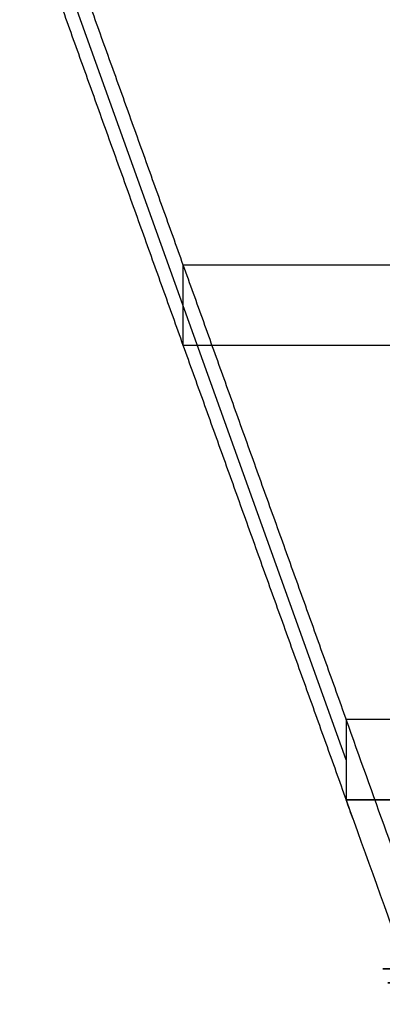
# Model space of a CAD drawing. Header units: millimetres. Extents: x -248 to 248, y -256 to 255.
# Tile 26 of 64: x -248 to -230, y 163 to 212. Entities that reach past the tile are written whole.
import ezdxf

# ---------------------------------------------------------------- set-up
doc = ezdxf.new("R2010")
doc.units = ezdxf.units.MM
doc.layers.add('Défaut', color=7, linetype='Continuous', true_color=0x000000)

msp = doc.modelspace()

# ---------------------------------------------------------------- linework, layer by layer
at = {"layer": 'Défaut'}
for p, q in [((-231.342, 175.535, 477.053), (-247.513, 220.623, 6.465)), ((-239.427, 200.07, 241.95), (-222.927, 200.07, 241.95)), ((-239.427, 200.07, 241.95), (-239.427, 196.088, 241.568)), ((-239.427, 196.088, 241.568), (-222.927, 196.088, 241.568))]:
    msp.add_line(p, q, dxfattribs=at)
for points, degree in [([(-231.171, 252.914, 4.954), (-221.554, 226.1, 284.825), (-211.936, 199.285, 564.695)], 2), ([(-247.513, 222.614, 6.656), (-239.427, 200.07, 241.95), (-231.342, 177.526, 477.244)], 2), ([(-247.513, 218.632, 6.274), (-239.427, 196.088, 241.568), (-231.342, 173.544, 476.862)], 2), ([(-231.342, 177.526, 477.244), (-231.342, 176.199, 477.117), (-231.342, 174.872, 476.99), (-231.342, 173.544, 476.862)], 3), ([(-194.342, 177.526, 477.244), (-206.675, 177.526, 477.244), (-219.008, 177.526, 477.244), (-231.342, 177.526, 477.244)], 3), ([(-194.342, 177.526, 477.244), (-212.842, 177.526, 477.244), (-231.342, 177.526, 477.244)], 2), ([(-231.342, 173.544, 476.862), (-230.341, 170.755, 505.977), (-229.34, 167.966, 535.091), (-228.34, 165.176, 564.205)], 3), ([(-231.342, 173.544, 476.862), (-219.008, 173.544, 476.862), (-206.675, 173.544, 476.862), (-194.342, 173.544, 476.862)], 3), ([(-194.364, 173.544, 476.862), (-212.853, 173.544, 476.862), (-231.342, 173.544, 476.862)], 2)]:
    msp.add_open_spline(points, degree=degree, dxfattribs=at)
for points, degree, knots in [([(-226.754, 167.321, 612.932), (-226.95, 167.06, 606.545), (-227.152, 167.003, 600.149), (-227.517, 167.264, 588.884), (-227.678, 167.496, 584.015), (-227.924, 168.021, 576.721), (-228.007, 168.227, 574.292), (-228.173, 168.693, 569.44), (-228.257, 168.925, 567.013), (-228.674, 170.088, 554.883), (-229.007, 171.017, 545.177), (-230.008, 173.807, 516.063), (-230.675, 175.667, 496.653), (-231.342, 177.526, 477.244), (-231.342, 177.526, 477.244), (-231.342, 177.526, 477.244), (-231.342, 177.526, 477.244)], 3, [-136.252079, -136.252079, -136.252079, -136.252079, -117.064338, -117.064338, -102.431298, -102.431298, -95.114779, -95.114779, -87.798259, -87.798259, -58.53218, -58.53218, -0.000023, -0.000023, -0.000023, 0, 0, 0, 0]), ([(-231.342, 177.526, 477.244), (-231.342, 175.535, 477.053), (-231.342, 173.544, 476.862), (-231.342, 173.544, 476.862), (-231.342, 173.544, 476.862)], 2, [0, 0, 0, 1, 1, 1.000001, 1.000001, 1.000001]), ([(-230.986, 172.554, 487.203), (-231.105, 172.884, 483.756), (-231.223, 173.214, 480.309), (-231.342, 173.544, 476.862), (-231.342, 173.544, 476.862), (-231.342, 173.544, 476.862), (-231.342, 173.544, 476.862)], 3, [-10.393973, -10.393973, -10.393973, -10.393973, 0, 0, 0, 0.000017, 0.000017, 0.000017, 0.000017]), ([(-228.34, 165.176, 564.205), (-228.34, 165.176, 564.205), (-228.34, 165.176, 564.205), (-116.17, 165.176, 564.205), (-4, 165.177, 564.205)], 2, [0, 0, 0, 0.000137, 0.000137, 224.34026, 224.34026, 224.34026]), ([(-4, 164.48, 571.483), (-116.045, 164.479, 571.483), (-228.09, 164.478, 571.483), (-228.09, 164.478, 571.483), (-228.09, 164.478, 571.483)], 2, [0, 0, 0, 224.089963, 224.089963, 224.090179, 224.090179, 224.090179]), ([(-4, 163.856, 578.865), (-115.921, 163.856, 578.865), (-227.842, 163.856, 578.865), (-227.842, 163.856, 578.865), (-227.842, 163.856, 578.865)], 2, [-223.841886, -223.841886, -223.841886, -0.000029, -0.000029, 0, 0, 0]), ([(-4, 163.414, 586.261), (-115.799, 163.414, 586.261), (-227.598, 163.414, 586.261), (-227.598, 163.414, 586.261), (-227.598, 163.414, 586.261)], 2, [-227.341633, -227.341633, -227.341633, 0, 0, 0.000001, 0.000001, 0.000001])]:
    msp.add_open_spline(points, degree=degree, knots=knots, dxfattribs=at)

doc.saveas('drawing.dxf')
